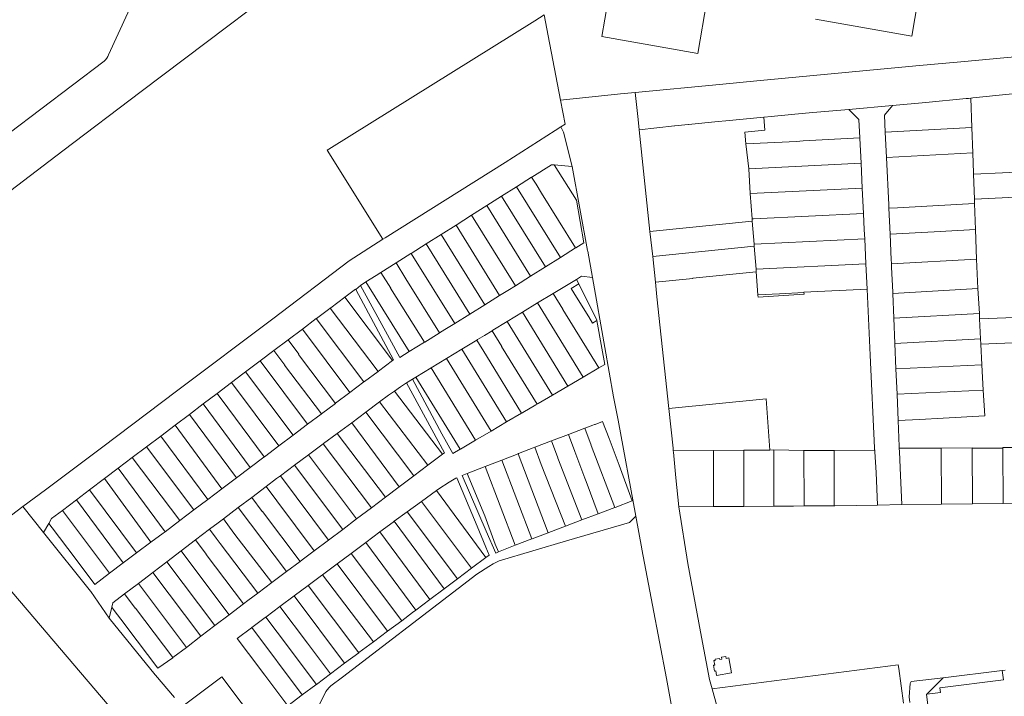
# Model space of a CAD drawing. Header units: metres. Extents: x 151449 to 154753, y 463150 to 465307.
# Tile 8 of 52: x 152339 to 152631, y 463693 to 463894. Entities that reach past the tile are written whole.
import ezdxf

# ---------------------------------------------------------------- set-up
doc = ezdxf.new("R2010")
doc.units = ezdxf.units.M
doc.layers.add('B-PV-KG-GRENS_PERCEEL-G', color=211, linetype='Continuous', lineweight=9)

msp = doc.modelspace()

# ---------------------------------------------------------------- linework, layer by layer
at = {"layer": 'B-PV-KG-GRENS_PERCEEL-G', "flags": 128}
for points in [[(152458.479, 463935.175), (152431.163, 463914.738), (152401.055, 463891.96), (152375.299, 463872.564), (152352.047, 463854.946), (152328.557, 463837.092), (152324.34, 463833.892)], [(152365.639, 463883.429), (152380.568, 463915.964)], [(152606.664, 463904.786), (152603.959, 463888.958), (152575.446, 463894.007)], [(152514.663, 463904.348), (152512.024, 463888.811), (152540.534, 463883.827), (152543.174, 463899.406)], [(152492.084, 463893.532), (152431.019, 463855.397)], [(152494.887, 463895.282), (152492.084, 463893.532)], [(152496.075, 463889.054), (152494.887, 463895.282)], [(152499.714, 463869.977), (152496.075, 463889.054)], [(152618.581, 463881.337), (152666.398, 463885.821)], [(152321.952, 463849.466), (152336.099, 463860.171), (152364.287, 463881.559)], [(152365.639, 463883.429), (152365.377, 463882.911), (152365.062, 463882.423), (152364.697, 463881.971), (152364.287, 463881.559)], [(152618.581, 463881.337), (152606.234, 463880.191)], [(152606.234, 463880.191), (152557.995, 463875.66)], [(152557.995, 463875.66), (152546.909, 463874.592)], [(152546.909, 463874.592), (152521.914, 463872.205)], [(152622.104, 463870.609), (152643.643, 463872.79)], [(152517.584, 463871.791), (152499.714, 463869.977)], [(152499.862, 463862.033), (152501.081, 463862.813), (152499.714, 463869.977)], [(152521.914, 463872.205), (152517.584, 463871.791)], [(152522.664, 463865.065), (152521.914, 463872.205)], [(152598.259, 463868.35), (152608.201, 463869.262), (152620.112, 463870.412)], [(152620.112, 463870.412), (152620.809, 463870.479)], [(152621.503, 463870.549), (152620.809, 463870.479)], [(152622.104, 463870.609), (152621.503, 463870.549)], [(152621.818, 463861.808), (152621.503, 463870.549)], [(152585.301, 463867.207), (152574.638, 463866.255), (152569.244, 463865.781)], [(152598.259, 463868.35), (152585.301, 463867.207)], [(152588.546, 463858.741), (152588.275, 463864.224), (152585.301, 463867.207)], [(152596.114, 463860.445), (152595.872, 463865.494), (152598.259, 463868.35)], [(152522.868, 463863.265), (152522.664, 463865.065)], [(152523.071, 463861.187), (152533.58, 463862.317), (152533.708, 463862.306), (152537.589, 463862.677), (152537.709, 463862.734), (152546.485, 463863.597)], [(152548.806, 463863.805), (152546.485, 463863.597)], [(152560.07, 463864.892), (152548.806, 463863.805)], [(152560.07, 463864.892), (152560.41, 463861.083), (152554.417, 463860.44)], [(152560.18, 463864.903), (152560.07, 463864.892)], [(152569.244, 463865.781), (152562.306, 463865.109), (152560.18, 463864.903)], [(152447.667, 463829.101), (152483.323, 463851.413), (152495.705, 463859.391), (152498.17, 463860.95)], [(152498.17, 463860.95), (152499.862, 463862.033)], [(152500.591, 463860.479), (152499.862, 463862.033)], [(152522.868, 463863.265), (152523.071, 463861.187)], [(152526.294, 463830.981), (152523.071, 463861.187)], [(152596.114, 463860.445), (152621.818, 463861.808)], [(152622.088, 463854.291), (152621.818, 463861.808)], [(152503.188, 463850.283), (152500.591, 463860.479)], [(152554.417, 463860.44), (152554.71, 463856.936)], [(152554.71, 463856.936), (152569.777, 463857.681), (152571.75, 463857.922)], [(152571.75, 463857.922), (152588.546, 463858.741)], [(152588.551, 463858.647), (152588.546, 463858.741)], [(152588.92, 463851.198), (152588.551, 463858.647)], [(152596.473, 463852.934), (152596.114, 463860.445)], [(152431.019, 463855.397), (152430.518, 463855.085)], [(152447.009, 463828.677), (152430.518, 463855.085)], [(152554.71, 463856.936), (152555.589, 463849.576)], [(152596.473, 463852.934), (152622.088, 463854.291)], [(152597.194, 463837.846), (152597.146, 463838.864), (152596.473, 463852.934)], [(152622.088, 463854.291), (152622.304, 463848.281)], [(152491.191, 463847.058), (152497.113, 463850.798), (152497.898, 463850.731)], [(152497.898, 463850.731), (152504.493, 463840.241), (152506.672, 463827.615), (152504.243, 463826.092)], [(152497.898, 463850.731), (152503.188, 463850.283)], [(152503.188, 463850.283), (152507.796, 463825.274), (152507.817, 463825.16)], [(152588.92, 463851.198), (152555.589, 463849.576)], [(152555.589, 463849.576), (152556.03, 463842.224)], [(152589.285, 463843.842), (152588.92, 463851.198)], [(152648.169, 463849.186), (152622.315, 463847.975)], [(152486.706, 463844.226), (152491.178, 463847.05)], [(152491.178, 463847.05), (152491.191, 463847.058)], [(152491.178, 463847.05), (152492.469, 463844.986), (152494.115, 463842.353)], [(152622.304, 463848.281), (152622.315, 463847.975)], [(152622.315, 463847.975), (152622.582, 463840.557)], [(152482.244, 463841.408), (152486.706, 463844.226)], [(152499.772, 463823.288), (152486.706, 463844.226)], [(152556.03, 463842.224), (152589.285, 463843.842)], [(152589.657, 463836.352), (152589.285, 463843.842)], [(152477.852, 463838.635), (152482.244, 463841.408)], [(152495.291, 463820.478), (152482.244, 463841.408)], [(152494.073, 463842.326), (152494.115, 463842.353)], [(152494.073, 463842.326), (152504.227, 463826.082)], [(152556.03, 463842.224), (152556.602, 463834.742)], [(152622.582, 463840.557), (152634.908, 463841.15)], [(152622.582, 463840.557), (152622.63, 463839.237)], [(152473.343, 463835.787), (152477.852, 463838.635)], [(152490.824, 463817.676), (152477.852, 463838.635)], [(152599.749, 463837.986), (152597.194, 463837.846)], [(152597.553, 463830.184), (152597.194, 463837.846)], [(152599.749, 463837.986), (152610.215, 463838.558)], [(152610.215, 463838.558), (152622.63, 463839.237)], [(152622.907, 463831.57), (152622.63, 463839.237)], [(152468.735, 463832.877), (152473.343, 463835.787)], [(152486.352, 463814.871), (152473.343, 463835.787)], [(152556.602, 463834.742), (152557.033, 463834.763)], [(152556.602, 463834.742), (152556.655, 463834.054)], [(152557.033, 463834.763), (152589.657, 463836.352)], [(152590.022, 463828.78), (152589.898, 463831.487), (152589.657, 463836.352)], [(152464.288, 463830.069), (152468.735, 463832.877)], [(152481.678, 463811.951), (152468.735, 463832.877)], [(152526.294, 463830.981), (152556.655, 463834.054)], [(152556.655, 463834.054), (152557.189, 463827.183)], [(152610.633, 463830.899), (152622.907, 463831.57)], [(152623.225, 463822.753), (152622.907, 463831.57)], [(152447.009, 463828.677), (152437.064, 463822.269), (152414.408, 463805.007), (152386.209, 463783.891), (152363.494, 463766.748), (152346.86, 463754.292), (152340.182, 463749.278)], [(152447.667, 463829.101), (152447.009, 463828.677)], [(152459.854, 463827.269), (152464.288, 463830.069)], [(152477.28, 463809.213), (152464.288, 463830.069)], [(152527.09, 463823.524), (152526.294, 463830.981)], [(152557.189, 463827.183), (152590.022, 463828.78)], [(152590.361, 463821.369), (152590.022, 463828.78)], [(152597.553, 463830.184), (152610.633, 463830.899)], [(152597.913, 463822.503), (152597.553, 463830.184)], [(152455.408, 463824.462), (152459.854, 463827.269)], [(152459.854, 463827.269), (152472.863, 463806.463)], [(152504.227, 463826.082), (152499.772, 463823.288)], [(152504.243, 463826.092), (152504.227, 463826.082)], [(152557.236, 463826.574), (152527.09, 463823.524)], [(152557.189, 463827.183), (152557.236, 463826.574)], [(152557.763, 463819.781), (152557.236, 463826.574)], [(152450.937, 463821.638), (152455.348, 463824.424)], [(152455.348, 463824.424), (152455.408, 463824.462)], [(152455.408, 463824.462), (152468.398, 463803.682)], [(152499.772, 463823.288), (152495.291, 463820.478)], [(152507.817, 463825.16), (152509.219, 463817.303)], [(152527.9, 463815.925), (152527.09, 463823.524)], [(152597.966, 463821.375), (152623.225, 463822.753)], [(152623.225, 463822.753), (152623.639, 463814.065)], [(152446.444, 463818.801), (152450.925, 463821.63)], [(152450.925, 463821.63), (152450.937, 463821.638)], [(152450.925, 463821.63), (152453.852, 463816.948)], [(152495.291, 463820.478), (152490.824, 463817.676)], [(152557.763, 463819.781), (152590.361, 463821.369)], [(152557.819, 463819.033), (152557.763, 463819.781)], [(152590.704, 463813.877), (152590.361, 463821.369)], [(152597.957, 463821.574), (152597.913, 463822.503)], [(152597.966, 463821.375), (152597.957, 463821.574)], [(152598.012, 463820.398), (152597.966, 463821.375)], [(152598.375, 463812.604), (152598.361, 463812.949), (152598.012, 463820.398)], [(152441.937, 463815.978), (152445.062, 463817.928), (152446.444, 463818.801)], [(152446.444, 463818.801), (152449.355, 463814.141)], [(152453.827, 463816.932), (152453.852, 463816.948)], [(152453.827, 463816.932), (152463.871, 463800.868)], [(152490.824, 463817.676), (152486.352, 463814.871)], [(152504.442, 463816.759), (152497.554, 463812.554)], [(152504.442, 463816.759), (152505.973, 463817.694), (152509.219, 463817.303)], [(152505.135, 463815.388), (152504.442, 463816.759)], [(152509.219, 463817.303), (152512.913, 463796.477), (152515.452, 463781.917)], [(152527.9, 463815.925), (152538.969, 463817.045), (152538.961, 463817.125), (152557.819, 463819.033)], [(152558.331, 463812.168), (152557.819, 463819.033)], [(152438.968, 463813.717), (152438.901, 463813.842), (152435.734, 463811.47)], [(152440.399, 463814.909), (152438.968, 463813.717)], [(152440.399, 463814.909), (152441.633, 463815.788), (152441.937, 463815.978)], [(152452.08, 463793.559), (152449.027, 463799.217), (152440.399, 463814.909)], [(152441.937, 463815.978), (152454.871, 463795.289)], [(152449.33, 463814.125), (152449.355, 463814.141)], [(152449.33, 463814.125), (152459.364, 463798.073)], [(152486.352, 463814.871), (152484.082, 463813.448), (152481.678, 463811.951)], [(152505.135, 463815.388), (152502.92, 463814.025), (152504.511, 463811.441)], [(152510.565, 463804.559), (152510.543, 463804.686), (152505.135, 463815.388)], [(152531.884, 463778.379), (152528.363, 463811.587), (152527.9, 463815.925)], [(152571.958, 463812.963), (152590.704, 463813.877)], [(152592.935, 463766.7), (152591.603, 463794.253), (152590.704, 463813.877)], [(152598.375, 463812.604), (152623.639, 463814.065)], [(152623.639, 463814.065), (152624.042, 463806.584)], [(152435.734, 463811.47), (152431.538, 463808.328)], [(152449.9, 463792.678), (152435.734, 463811.47)], [(152450.16, 463792.874), (152438.968, 463813.717)], [(152481.678, 463811.951), (152477.28, 463809.213)], [(152497.554, 463812.554), (152492.941, 463809.738)], [(152497.554, 463812.554), (152500.431, 463807.881)], [(152504.511, 463811.441), (152508.109, 463805.597)], [(152564.704, 463812.501), (152558.331, 463812.168)], [(152558.336, 463812.095), (152558.331, 463812.168)], [(152571.969, 463812.881), (152572.043, 463812.322), (152558.384, 463811.455), (152558.336, 463812.095)], [(152571.969, 463812.881), (152564.704, 463812.501)], [(152571.969, 463812.881), (152571.958, 463812.963)], [(152598.681, 463805.229), (152598.375, 463812.604)], [(152431.411, 463808.233), (152430.9, 463807.85), (152427.302, 463805.137)], [(152431.538, 463808.328), (152431.411, 463808.233)], [(152445.583, 463789.434), (152431.411, 463808.233)], [(152477.28, 463809.213), (152472.863, 463806.463)], [(152492.941, 463809.738), (152488.444, 463806.992)], [(152492.941, 463809.738), (152506.437, 463787.735)], [(152427.251, 463805.098), (152423.136, 463801.996)], [(152427.302, 463805.137), (152427.251, 463805.098)], [(152441.418, 463786.304), (152427.251, 463805.098)], [(152472.82, 463806.436), (152468.398, 463803.682)], [(152472.863, 463806.463), (152472.82, 463806.436)], [(152488.444, 463806.992), (152483.903, 463804.22)], [(152488.444, 463806.992), (152501.868, 463785.058)], [(152500.431, 463807.881), (152500.381, 463807.85)], [(152500.381, 463807.85), (152511.087, 463790.46)], [(152508.109, 463805.597), (152509.247, 463803.748), (152510.565, 463804.559)], [(152598.681, 463805.229), (152624.042, 463806.584)], [(152598.993, 463797.714), (152598.681, 463805.229)], [(152624.042, 463806.584), (152624.12, 463805.029)], [(152650.18, 463806.072), (152624.12, 463805.029)], [(152624.12, 463805.029), (152624.421, 463799.076)], [(152468.335, 463803.643), (152465.425, 463801.831), (152463.871, 463800.868)], [(152468.398, 463803.682), (152468.335, 463803.643)], [(152483.903, 463804.22), (152479.656, 463801.627)], [(152483.903, 463804.22), (152497.343, 463782.407)], [(152511.087, 463790.46), (152512.866, 463791.502), (152512.027, 463796.321), (152510.565, 463804.559)], [(152423.136, 463801.996), (152418.882, 463798.789)], [(152437.248, 463783.17), (152423.136, 463801.996)], [(152463.746, 463800.79), (152459.457, 463798.131)], [(152463.871, 463800.868), (152463.746, 463800.79)], [(152479.43, 463801.489), (152477.205, 463800.131), (152475.148, 463798.878)], [(152479.656, 463801.627), (152479.43, 463801.489)], [(152482.297, 463796.833), (152479.43, 463801.489)], [(152418.872, 463798.781), (152414.665, 463795.609)], [(152418.882, 463798.789), (152418.872, 463798.781)], [(152418.872, 463798.781), (152422.094, 463794.507)], [(152459.364, 463798.073), (152454.871, 463795.289)], [(152459.457, 463798.131), (152459.364, 463798.073)], [(152474.906, 463798.73), (152470.427, 463796.001)], [(152475.148, 463798.878), (152474.906, 463798.73)], [(152477.785, 463794.054), (152474.906, 463798.73)], [(152482.263, 463796.812), (152482.297, 463796.833)], [(152482.263, 463796.812), (152492.778, 463779.733)], [(152598.993, 463797.714), (152624.421, 463799.076)], [(152599.304, 463790.209), (152598.993, 463797.714)], [(152624.421, 463799.076), (152624.499, 463797.536)], [(152650.542, 463798.581), (152624.499, 463797.536)], [(152624.499, 463797.536), (152624.811, 463791.366)], [(152414.665, 463795.609), (152410.588, 463792.535)], [(152417.89, 463791.318), (152414.665, 463795.609)], [(152422.025, 463794.455), (152422.094, 463794.507)], [(152432.96, 463779.948), (152422.025, 463794.455)], [(152454.871, 463795.289), (152452.08, 463793.559)], [(152470.427, 463796.001), (152465.884, 463793.234)], [(152470.427, 463796.001), (152483.714, 463774.411)], [(152477.785, 463794.054), (152477.751, 463794.033)], [(152477.751, 463794.033), (152488.202, 463777.052)], [(152410.588, 463792.535), (152406.25, 463789.265)], [(152424.69, 463773.734), (152410.588, 463792.535)], [(152417.851, 463791.287), (152417.89, 463791.318)], [(152428.771, 463776.801), (152417.851, 463791.287)], [(152449.9, 463792.678), (152445.708, 463789.528)], [(152450.16, 463792.874), (152449.9, 463792.678)], [(152461.384, 463790.492), (152456.817, 463787.71)], [(152465.884, 463793.234), (152461.384, 463790.492)], [(152461.384, 463790.492), (152474.547, 463769.016)], [(152465.884, 463793.234), (152479.159, 463771.73)], [(152506.437, 463787.735), (152511.087, 463790.46)], [(152599.304, 463790.209), (152624.811, 463791.366)], [(152624.811, 463791.366), (152625.213, 463783.866)], [(152406.25, 463789.265), (152405.466, 463788.674), (152402.057, 463786.096)], [(152406.25, 463789.265), (152420.388, 463770.501)], [(152445.583, 463789.434), (152441.586, 463786.43)], [(152445.708, 463789.528), (152445.583, 463789.434)], [(152456.817, 463787.71), (152455.812, 463787.098)], [(152469.98, 463766.33), (152456.817, 463787.71)], [(152501.868, 463785.058), (152506.437, 463787.735)], [(152599.615, 463782.706), (152599.304, 463790.209)], [(152402.057, 463786.096), (152397.834, 463782.902)], [(152402.057, 463786.096), (152416.19, 463767.346)], [(152441.418, 463786.304), (152437.248, 463783.17)], [(152441.586, 463786.43), (152441.418, 463786.304)], [(152450.437, 463783.572), (152452.224, 463784.856), (152454.05, 463785.997)], [(152455.812, 463787.098), (152454.05, 463785.997)], [(152454.05, 463785.997), (152465.276, 463765.271)], [(152455.812, 463787.098), (152464.565, 463770.899), (152467.749, 463765.064)], [(152497.343, 463782.407), (152501.868, 463785.058)], [(152397.834, 463782.902), (152393.733, 463779.801)], [(152401.037, 463778.601), (152397.834, 463782.902)], [(152437.248, 463783.17), (152432.995, 463779.974)], [(152446.066, 463780.369), (152448.706, 463782.329), (152450.437, 463783.572)], [(152464.703, 463764.839), (152450.437, 463783.572)], [(152493.123, 463779.935), (152497.343, 463782.407)], [(152516.874, 463774.907), (152515.452, 463781.917)], [(152599.615, 463782.706), (152625.213, 463783.866)], [(152599.942, 463774.839), (152599.615, 463782.706)], [(152625.213, 463783.866), (152625.622, 463776.244)], [(152393.733, 463779.801), (152389.602, 463776.677)], [(152407.637, 463760.906), (152393.733, 463779.801)], [(152432.96, 463779.948), (152428.771, 463776.801)], [(152432.995, 463779.974), (152432.96, 463779.948)], [(152441.963, 463777.323), (152446.066, 463780.369)], [(152460.375, 463761.578), (152446.066, 463780.369)], [(152488.236, 463777.072), (152488.522, 463777.24), (152492.433, 463779.531)], [(152492.433, 463779.531), (152492.778, 463779.733)], [(152492.778, 463779.733), (152492.812, 463779.753)], [(152492.812, 463779.753), (152493.123, 463779.935)], [(152561.9, 463766.089), (152560.751, 463781.3), (152531.884, 463778.379)], [(152389.602, 463776.677), (152385.358, 463773.468)], [(152403.59, 463757.852), (152389.602, 463776.677)], [(152401.037, 463778.601), (152400.997, 463778.571)], [(152400.997, 463778.571), (152411.804, 463764.05)], [(152428.668, 463776.723), (152424.69, 463773.734)], [(152428.771, 463776.801), (152428.668, 463776.723)], [(152437.769, 463774.21), (152441.963, 463777.323)], [(152441.963, 463777.323), (152456.194, 463758.428)], [(152483.714, 463774.411), (152488.202, 463777.052)], [(152488.202, 463777.052), (152488.236, 463777.072)], [(152533.126, 463766.664), (152531.884, 463778.379)], [(152613.338, 463775.572), (152625.622, 463776.244)], [(152385.358, 463773.468), (152381.098, 463770.246)], [(152399.269, 463754.592), (152385.358, 463773.468)], [(152424.69, 463773.734), (152420.388, 463770.501)], [(152433.487, 463771.031), (152437.769, 463774.21)], [(152437.769, 463774.21), (152451.879, 463755.177)], [(152479.159, 463771.73), (152483.714, 463774.411)], [(152514.159, 463769.509), (152512.242, 463774.512), (152509.985, 463773.658), (152509.857, 463773.635), (152509.307, 463773.488), (152506.92, 463772.572)], [(152522.102, 463746.47), (152516.874, 463774.907)], [(152606.305, 463775.187), (152599.942, 463774.839)], [(152600.261, 463767.154), (152599.942, 463774.839)], [(152613.338, 463775.572), (152606.305, 463775.187)], [(152381.098, 463770.246), (152376.896, 463767.069)], [(152395.053, 463751.41), (152381.098, 463770.246)], [(152420.388, 463770.501), (152416.19, 463767.346)], [(152429.281, 463767.907), (152429.444, 463768.029), (152433.487, 463771.031)], [(152433.487, 463771.031), (152447.796, 463752.101)], [(152474.547, 463769.016), (152479.159, 463771.73)], [(152502.13, 463770.733), (152497.073, 463768.791)], [(152506.92, 463772.572), (152502.13, 463770.733)], [(152506.964, 463757.693), (152503.968, 463765.641), (152504.024, 463765.662), (152502.13, 463770.733)], [(152506.92, 463772.572), (152508.871, 463767.483)], [(152376.896, 463767.069), (152372.644, 463763.854)], [(152390.948, 463748.312), (152376.896, 463767.069)], [(152416.19, 463767.346), (152411.88, 463764.107)], [(152424.922, 463764.647), (152429.281, 463767.907)], [(152429.281, 463767.907), (152443.644, 463748.973)], [(152470.04, 463766.364), (152474.547, 463769.016)], [(152497.073, 463768.791), (152492.156, 463766.903)], [(152506.113, 463745.335), (152498.896, 463763.711), (152498.961, 463763.737), (152497.073, 463768.791)], [(152508.871, 463767.483), (152508.834, 463767.469)], [(152508.834, 463767.469), (152515.899, 463749.031)], [(152517.186, 463761.611), (152514.159, 463769.509)], [(152600.288, 463766.595), (152600.261, 463767.154)], [(152420.842, 463761.596), (152424.922, 463764.647)], [(152424.922, 463764.647), (152439.222, 463745.641)], [(152464.703, 463764.839), (152460.409, 463761.604)], [(152465.276, 463765.271), (152464.703, 463764.839)], [(152469.98, 463766.33), (152467.749, 463765.064)], [(152470.04, 463766.364), (152469.98, 463766.33)], [(152487.199, 463764.986), (152482.361, 463763.113)], [(152487.266, 463765.012), (152487.199, 463764.986)], [(152496.065, 463741.539), (152487.199, 463764.986)], [(152492.156, 463766.903), (152491.605, 463766.692), (152487.266, 463765.012)], [(152492.156, 463766.903), (152494.04, 463761.823), (152501.199, 463743.479)], [(152533.126, 463766.664), (152533.218, 463765.814)], [(152533.218, 463765.814), (152545.183, 463765.929)], [(152533.218, 463765.814), (152533.254, 463765.487)], [(152533.254, 463765.487), (152534.007, 463757.846), (152534.893, 463749.231)], [(152545.114, 463749.297), (152545.183, 463765.929)], [(152545.183, 463765.929), (152554.162, 463766.015)], [(152554.162, 463766.015), (152554.108, 463749.355)], [(152554.162, 463766.015), (152561.9, 463766.089)], [(152563.09, 463766.1), (152561.9, 463766.089)], [(152563.065, 463749.413), (152563.09, 463766.1)], [(152563.09, 463766.1), (152571.986, 463765.945)], [(152571.986, 463765.945), (152580.985, 463765.987)], [(152571.986, 463765.945), (152572.008, 463749.479)], [(152592.979, 463766.041), (152580.985, 463765.987)], [(152580.995, 463749.562), (152580.985, 463765.987)], [(152592.935, 463766.7), (152592.971, 463766.155)], [(152592.971, 463766.155), (152592.979, 463766.041)], [(152592.979, 463766.041), (152593.009, 463765.589)], [(152593.807, 463749.68), (152593.372, 463759.372), (152593.009, 463765.589)], [(152612.673, 463766.674), (152600.288, 463766.595)], [(152600.338, 463765.573), (152600.288, 463766.595)], [(152601.043, 463749.964), (152600.68, 463758.539), (152600.338, 463765.573)], [(152621.891, 463766.721), (152612.673, 463766.674)], [(152612.847, 463750.059), (152612.673, 463766.674)], [(152621.892, 463766.625), (152621.891, 463766.721)], [(152630.992, 463766.678), (152621.892, 463766.625)], [(152622.025, 463750.133), (152621.892, 463766.625)], [(152630.991, 463766.795), (152640.095, 463766.838)], [(152630.992, 463766.678), (152630.991, 463766.795)], [(152631.125, 463750.207), (152630.992, 463766.678)], [(152372.644, 463763.854), (152368.425, 463760.663)], [(152386.765, 463745.156), (152372.644, 463763.854)], [(152411.804, 463764.05), (152411.653, 463763.937), (152407.637, 463760.906)], [(152411.88, 463764.107), (152411.804, 463764.05)], [(152416.64, 463758.454), (152420.842, 463761.596)], [(152420.842, 463761.596), (152435.092, 463742.529)], [(152460.375, 463761.578), (152456.194, 463758.428)], [(152460.409, 463761.604), (152460.375, 463761.578)], [(152477.41, 463761.196), (152472.052, 463759.122)], [(152477.426, 463761.202), (152477.41, 463761.196)], [(152482.331, 463763.101), (152477.426, 463761.202)], [(152486.26, 463737.834), (152477.426, 463761.202)], [(152482.361, 463763.113), (152482.331, 463763.101)], [(152491.181, 463739.694), (152482.331, 463763.101)], [(152515.955, 463749.052), (152520.997, 463750.957), (152517.186, 463761.611)], [(152368.425, 463760.663), (152364.4, 463757.619)], [(152382.372, 463741.841), (152368.425, 463760.663)], [(152407.637, 463760.906), (152403.59, 463757.852)], [(152412.385, 463755.251), (152415.493, 463757.596), (152416.64, 463758.454)], [(152416.64, 463758.454), (152430.865, 463739.345)], [(152456.194, 463758.428), (152451.879, 463755.177)], [(152472.052, 463759.122), (152470.538, 463758.489), (152477.685, 463742.042), (152480.523, 463735.466)], [(152472.052, 463759.122), (152477.242, 463746.54), (152480.382, 463738.136)], [(152364.4, 463757.619), (152359.996, 463754.289)], [(152378.172, 463738.691), (152364.4, 463757.619)], [(152403.59, 463757.852), (152399.269, 463754.592)], [(152462.892, 463754.026), (152463.649, 463754.578), (152466.69, 463756.51), (152468.717, 463757.728), (152468.951, 463757.826), (152474.987, 463743.521), (152477.589, 463737.28), (152478.597, 463734.907)], [(152507.313, 463756.768), (152506.964, 463757.693)], [(152507.313, 463756.768), (152510.926, 463747.153)], [(152359.996, 463754.289), (152356.096, 463751.339)], [(152373.946, 463735.526), (152359.996, 463754.289)], [(152399.269, 463754.592), (152395.053, 463751.41)], [(152408.13, 463752.041), (152412.385, 463755.251)], [(152426.666, 463736.181), (152415.519, 463750.962), (152415.547, 463750.982), (152412.385, 463755.251)], [(152451.879, 463755.177), (152447.796, 463752.101)], [(152458.444, 463750.785), (152462.892, 463754.026)], [(152477.567, 463734.135), (152462.892, 463754.026)], [(152340.182, 463749.278), (152327.901, 463740.056), (152317.749, 463752.082)], [(152356.096, 463751.339), (152351.896, 463748.163)], [(152369.991, 463732.563), (152356.096, 463751.339)], [(152395.053, 463751.41), (152390.948, 463748.312)], [(152404.11, 463749.008), (152408.13, 463752.041)], [(152422.475, 463733.027), (152411.273, 463747.878), (152411.235, 463747.85), (152408.13, 463752.041)], [(152447.796, 463752.101), (152443.644, 463748.973)], [(152454.224, 463747.711), (152458.444, 463750.785)], [(152473.349, 463730.971), (152458.444, 463750.785)], [(152572.098, 463749.48), (152580.995, 463749.562)], [(152580.995, 463749.562), (152581.128, 463749.563)], [(152581.128, 463749.563), (152593.807, 463749.68)], [(152601.043, 463749.964), (152593.807, 463749.68)], [(152612.847, 463750.059), (152601.043, 463749.964)], [(152622.025, 463750.133), (152612.847, 463750.059)], [(152622.053, 463750.133), (152622.025, 463750.133)], [(152631.125, 463750.207), (152622.053, 463750.133)], [(152640.226, 463750.281), (152631.125, 463750.207)], [(152346.286, 463741.604), (152340.182, 463749.278)], [(152351.896, 463748.163), (152348.694, 463745.742), (152347.853, 463744.298)], [(152365.916, 463729.511), (152351.896, 463748.163)], [(152390.948, 463748.312), (152386.765, 463745.156)], [(152399.702, 463745.683), (152404.11, 463749.008)], [(152404.11, 463749.008), (152418.457, 463730.017)], [(152443.644, 463748.973), (152439.222, 463745.641)], [(152450.401, 463744.925), (152454.224, 463747.711)], [(152469.173, 463727.839), (152454.224, 463747.711)], [(152506.113, 463745.335), (152510.926, 463747.153)], [(152510.926, 463747.153), (152515.899, 463749.031)], [(152515.899, 463749.031), (152515.955, 463749.052)], [(152534.893, 463749.231), (152545.114, 463749.297)], [(152537.54, 463732.383), (152534.893, 463749.231)], [(152545.114, 463749.297), (152554.108, 463749.355)], [(152554.108, 463749.355), (152563.065, 463749.413)], [(152563.065, 463749.413), (152563.108, 463749.413)], [(152563.108, 463749.413), (152568.919, 463749.451), (152572.008, 463749.479)], [(152572.008, 463749.479), (152572.098, 463749.48)], [(152347.853, 463744.298), (152346.286, 463741.604)], [(152348.859, 463742.96), (152347.853, 463744.298)], [(152386.765, 463745.156), (152382.372, 463741.841)], [(152395.575, 463742.554), (152398.137, 463744.502), (152399.702, 463745.683)], [(152399.702, 463745.683), (152402.831, 463741.454), (152404.097, 463739.773), (152414.056, 463726.721)], [(152439.222, 463745.641), (152435.092, 463742.529)], [(152446.148, 463741.766), (152450.08, 463744.691), (152450.401, 463744.925)], [(152450.401, 463744.925), (152465.249, 463724.896)], [(152481.488, 463733.231), (152501.477, 463739.094), (152520.242, 463744.549), (152522.102, 463746.47)], [(152501.199, 463743.479), (152506.113, 463745.335)], [(152523.884, 463736.732), (152522.102, 463746.47)], [(152346.286, 463741.604), (152360.292, 463724.148), (152360.335, 463724.094)], [(152355.698, 463733.946), (152348.859, 463742.96)], [(152382.372, 463741.841), (152381.784, 463741.397), (152378.172, 463738.691)], [(152391.419, 463739.393), (152395.575, 463742.554)], [(152395.575, 463742.554), (152397.526, 463739.965), (152398.691, 463738.336), (152409.872, 463723.587)], [(152435.092, 463742.529), (152430.865, 463739.345)], [(152441.925, 463738.624), (152446.148, 463741.766)], [(152446.148, 463741.766), (152460.976, 463721.691)], [(152491.289, 463739.735), (152496.065, 463741.539)], [(152496.065, 463741.539), (152496.255, 463741.611)], [(152496.255, 463741.611), (152501.199, 463743.479)], [(152378.172, 463738.691), (152373.946, 463735.526)], [(152387.119, 463736.123), (152391.419, 463739.393)], [(152405.635, 463720.397), (152394.561, 463735.081), (152394.628, 463735.131), (152391.419, 463739.393)], [(152430.865, 463739.345), (152426.666, 463736.181)], [(152437.603, 463735.409), (152441.925, 463738.624)], [(152441.925, 463738.624), (152456.764, 463718.533)], [(152481.333, 463735.816), (152480.382, 463738.136)], [(152486.26, 463737.834), (152481.333, 463735.816)], [(152486.312, 463737.855), (152486.26, 463737.834)], [(152486.312, 463737.855), (152491.181, 463739.694)], [(152491.181, 463739.694), (152491.289, 463739.735)], [(152373.946, 463735.526), (152369.991, 463732.563)], [(152382.863, 463732.887), (152387.119, 463736.123)], [(152401.421, 463717.187), (152390.313, 463731.882), (152387.119, 463736.123)], [(152426.666, 463736.181), (152423.087, 463733.485), (152422.475, 463733.027)], [(152433.418, 463732.296), (152437.603, 463735.409)], [(152437.603, 463735.409), (152452.608, 463715.425)], [(152478.597, 463734.907), (152477.567, 463734.135)], [(152481.333, 463735.816), (152480.523, 463735.466)], [(152523.884, 463736.732), (152523.899, 463736.613), (152526.993, 463720.058), (152531.188, 463698.229)], [(152365.916, 463729.511), (152361.513, 463726.212), (152355.698, 463733.946)], [(152369.991, 463732.563), (152365.916, 463729.511)], [(152378.773, 463729.776), (152382.863, 463732.887)], [(152382.863, 463732.887), (152397.193, 463713.966)], [(152416.186, 463676.297), (152423.469, 463681.665), (152428.96, 463692.15), (152430.111, 463694.403), (152431.026, 463695.541), (152431.589, 463696.051), (152435.079, 463698.69), (152469.318, 463724.978), (152474.858, 463729.192), (152478.444, 463731.51), (152479.719, 463732.263)], [(152422.475, 463733.027), (152418.457, 463730.017)], [(152429.071, 463729.063), (152433.418, 463732.296)], [(152433.418, 463732.296), (152448.413, 463712.292)], [(152477.567, 463734.135), (152473.349, 463730.971)], [(152481.488, 463733.231), (152479.719, 463732.263)], [(152537.54, 463732.383), (152541.311, 463712.121), (152543.973, 463697.962), (152544.722, 463695.236)], [(152331.128, 463730.637), (152367.473, 463688.113), (152397.701, 463652.628), (152406.578, 463642.087), (152419.819, 463626.584), (152437.831, 463605.902), (152447.343, 463595.17)], [(152374.461, 463726.497), (152378.773, 463729.776)], [(152378.773, 463729.776), (152393.04, 463710.801)], [(152418.457, 463730.017), (152414.056, 463726.721)], [(152424.868, 463725.918), (152428.766, 463728.836), (152429.071, 463729.063)], [(152429.071, 463729.063), (152444.195, 463709.141)], [(152473.349, 463730.971), (152469.173, 463727.839)], [(152370.322, 463723.35), (152374.461, 463726.497)], [(152374.461, 463726.497), (152388.714, 463707.505)], [(152414.056, 463726.721), (152409.872, 463723.587)], [(152469.173, 463727.839), (152465.249, 463724.896)], [(152365.836, 463716.221), (152360.335, 463724.094)], [(152366.581, 463719.446), (152366.877, 463720.73), (152370.322, 463723.35)], [(152384.675, 463704.451), (152373.561, 463719.188), (152373.494, 463719.138), (152370.322, 463723.35)], [(152409.872, 463723.587), (152406.931, 463721.384), (152405.635, 463720.397)], [(152420.65, 463722.76), (152424.821, 463725.883)], [(152424.821, 463725.883), (152424.868, 463725.918)], [(152439.854, 463705.898), (152424.821, 463725.883)], [(152465.249, 463724.896), (152460.976, 463721.691)], [(152405.635, 463720.397), (152401.421, 463717.187)], [(152416.448, 463719.614), (152420.65, 463722.76)], [(152435.679, 463702.78), (152420.65, 463722.76)], [(152460.976, 463721.691), (152456.764, 463718.533)], [(152365.836, 463716.221), (152366.581, 463719.446)], [(152384.675, 463704.451), (152384.654, 463704.435), (152380.221, 463701.336), (152374.09, 463709.425), (152369.217, 463715.897), (152367.325, 463718.478), (152366.581, 463719.446)], [(152412.29, 463716.502), (152416.448, 463719.614)], [(152424.631, 463708.732), (152416.448, 463719.614)], [(152456.764, 463718.533), (152455.863, 463717.857), (152452.608, 463715.425)], [(152379.546, 463699.26), (152379.44, 463699.385), (152365.836, 463716.221)], [(152401.421, 463717.187), (152397.193, 463713.966)], [(152408.093, 463713.359), (152412.125, 463716.378)], [(152412.125, 463716.378), (152412.155, 463716.4)], [(152412.155, 463716.4), (152412.26, 463716.479)], [(152412.26, 463716.479), (152412.29, 463716.502)], [(152412.29, 463716.502), (152415.647, 463712.039)], [(152452.608, 463715.425), (152448.413, 463712.292)], [(152397.193, 463713.966), (152393.04, 463710.801)], [(152411.976, 463699.213), (152407.143, 463705.639), (152403.75, 463710.108), (152408.001, 463713.29)], [(152408.001, 463713.29), (152408.093, 463713.359)], [(152423.112, 463693.392), (152408.093, 463713.359)], [(152415.614, 463712.015), (152415.647, 463712.039)], [(152427.282, 463696.507), (152415.614, 463712.015)], [(152448.413, 463712.292), (152444.195, 463709.141)], [(152393.04, 463710.801), (152388.714, 463707.505)], [(152431.472, 463699.637), (152424.631, 463708.732)], [(152444.195, 463709.141), (152439.922, 463705.949)], [(152388.714, 463707.505), (152384.675, 463704.451)], [(152439.854, 463705.898), (152435.679, 463702.78)], [(152439.922, 463705.949), (152439.854, 463705.898)], [(152435.679, 463702.78), (152431.472, 463699.637)], [(152600.132, 463701.269), (152599.972, 463702.282), (152544.722, 463695.236)], [(152601.547, 463690.931), (152600.132, 463701.269)], [(152630.822, 463700.61), (152631.164, 463697.875), (152612.293, 463695.52), (152612.466, 463694.138), (152608.49, 463693.642)], [(152613.284, 463698.488), (152630.775, 463700.605)], [(152630.822, 463700.61), (152630.775, 463700.605)], [(152631.731, 463700.714), (152630.822, 463700.61)], [(152385.21, 463692.58), (152379.546, 463699.26)], [(152416.186, 463676.297), (152399.268, 463698.724), (152387.309, 463689.841)], [(152423.081, 463693.369), (152418.78, 463690.157), (152411.976, 463699.213)], [(152431.472, 463699.637), (152427.282, 463696.507)], [(152532.605, 463690.605), (152531.188, 463698.229)], [(152603.849, 463697.414), (152603.506, 463696.766), (152603.166, 463692.867), (152603.37, 463691.148)], [(152613.284, 463698.488), (152603.849, 463697.414)], [(152608.49, 463693.642), (152613.284, 463698.488)], [(152427.282, 463696.507), (152427.146, 463696.406), (152423.112, 463693.392)], [(152544.722, 463695.236), (152549.188, 463678.99), (152550.941, 463672.736)], [(152423.112, 463693.392), (152423.081, 463693.369)], [(152617.649, 463619.584), (152612.97, 463657.172), (152608.37, 463693.52), (152608.49, 463693.642)]]:
    msp.add_lwpolyline(points, dxfattribs=at)
msp.add_lwpolyline([(152550.465, 463699.976), (152546.059, 463699.162), (152545.814, 463700.49), (152545.479, 463700.428), (152545.156, 463702.178), (152545.49, 463702.24), (152545.245, 463703.567), (152545.668, 463703.645), (152545.608, 463703.97), (152546.916, 463704.211), (152546.976, 463703.887), (152547.664, 463704.014), (152547.557, 463704.594), (152548.776, 463704.819), (152548.883, 463704.239), (152549.651, 463704.381)], close=True, dxfattribs=at)

doc.saveas('drawing.dxf')
